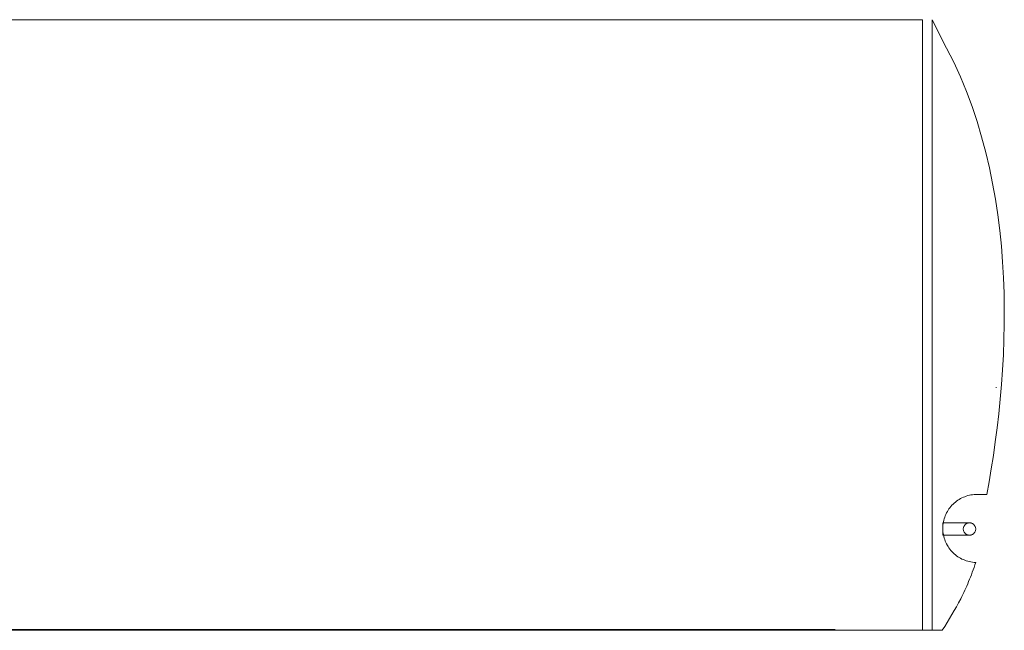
# Model space of a CAD drawing. Extents: x 64716 to 7565828, y -87108 to 5881792.
# Tile 137 of 160: x 293167 to 294296, y -44374 to -43673. Entities that reach past the tile are written whole.
import ezdxf

# ---------------------------------------------------------------- set-up
doc = ezdxf.new("R2010")
doc.units = 0
doc.header["$MEASUREMENT"] = 0
doc.layers.add('linii', color=7, linetype='Continuous', lineweight=15)

msp = doc.modelspace()

# ---------------------------------------------------------------- linework, layer by layer
at = {"layer": 'linii'}
for p, q in [((293283.2, -43673), (292432.8, -43673, 0)), ((292432.8, -43673, 0), (294202, -43673)), ((294202, -44373.6), (294202, -43673)), ((294202, -44373.6), (294202, -43673.6)), ((294202, -43673.6), (294202, -43673.6)), ((294202, -43673.6), (294202, -43673.6)), ((294213, -44373.6), (294213, -43673)), ((294213, -43673), (294229.6, -43705.5)), ((294229.6, -43705.5), (294237.9, -43721.9)), ((294229.6, -43705.5), (294237.9, -43721.9)), ((294229.6, -43705.5), (294237.9, -43721.9)), ((294229.6, -43705.5), (294237.9, -43721.9)), ((294237.9, -43721.9), (294245.4, -43738.6)), ((294237.9, -43721.9), (294245.4, -43738.6)), ((294237.9, -43721.9), (294245.4, -43738.6)), ((294237.9, -43721.9), (294245.4, -43738.6)), ((294245.4, -43738.6), (294252.5, -43755.5)), ((294245.4, -43738.6), (294252.5, -43755.5)), ((294245.4, -43738.6), (294252.5, -43755.5)), ((294245.4, -43738.6), (294252.5, -43755.5)), ((294252.5, -43755.5), (294258.8, -43772.7)), ((294252.5, -43755.5), (294258.8, -43772.7)), ((294252.5, -43755.5), (294258.8, -43772.7)), ((294252.5, -43755.5), (294258.8, -43772.7)), ((294258.8, -43772.7), (294264.6, -43790)), ((294258.8, -43772.7), (294264.6, -43790)), ((294258.8, -43772.7), (294264.6, -43790)), ((294258.8, -43772.7), (294264.6, -43790)), ((294264.6, -43790), (294269.8, -43807.5)), ((294264.6, -43790), (294269.8, -43807.5)), ((294264.6, -43790), (294269.8, -43807.5)), ((294264.6, -43790), (294269.8, -43807.5)), ((294269.8, -43807.5), (294274.6, -43825.2)), ((294269.8, -43807.5), (294274.6, -43825.2)), ((294269.8, -43807.5), (294274.6, -43825.2)), ((294269.8, -43807.5), (294274.6, -43825.2)), ((294274.6, -43825.2), (294278.7, -43843)), ((294274.6, -43825.2), (294278.7, -43843)), ((294274.6, -43825.2), (294278.7, -43843)), ((294274.6, -43825.2), (294278.7, -43843)), ((294278.7, -43843), (294282.4, -43860.8)), ((294278.7, -43843), (294282.4, -43860.8)), ((294278.7, -43843), (294282.4, -43860.8)), ((294278.7, -43843), (294282.4, -43860.8)), ((294282.4, -43860.8), (294285.6, -43878.8)), ((294282.4, -43860.8), (294285.6, -43878.8)), ((294282.4, -43860.8), (294285.6, -43878.8)), ((294282.4, -43860.8), (294285.6, -43878.8)), ((294285.6, -43878.8), (294288.3, -43896.8)), ((294285.6, -43878.8), (294288.3, -43896.8)), ((294285.6, -43878.8), (294288.3, -43896.8)), ((294285.6, -43878.8), (294288.3, -43896.8)), ((294288.3, -43896.8), (294290.6, -43914.9)), ((294288.3, -43896.8), (294290.6, -43914.9)), ((294288.3, -43896.8), (294290.6, -43914.9)), ((294288.3, -43896.8), (294290.6, -43914.9)), ((294290.6, -43914.9), (294292.4, -43932.9)), ((294290.6, -43914.9), (294292.4, -43932.9)), ((294290.6, -43914.9), (294292.4, -43932.9)), ((294290.6, -43914.9), (294292.4, -43932.9)), ((294292.4, -43932.9), (294293.8, -43950.9)), ((294292.4, -43932.9), (294293.8, -43950.9)), ((294292.4, -43932.9), (294293.8, -43950.9)), ((294292.4, -43932.9), (294293.8, -43950.9)), ((294293.8, -43950.9), (294294.9, -43969)), ((294293.8, -43950.9), (294294.9, -43969)), ((294293.8, -43950.9), (294294.9, -43969)), ((294293.8, -43950.9), (294294.9, -43969)), ((294294.9, -43969), (294295.5, -43986.9)), ((294294.9, -43969), (294295.5, -43986.9)), ((294294.9, -43969), (294295.5, -43986.9)), ((294294.9, -43969), (294295.5, -43986.9)), ((294295.5, -43986.9), (294295.8, -44004.7)), ((294295.5, -43986.9), (294295.8, -44004.7)), ((294295.5, -43986.9), (294295.8, -44004.7)), ((294295.5, -43986.9), (294295.8, -44004.7)), ((294295.8, -44004.7), (294295.8, -44022.4)), ((294295.8, -44004.7), (294295.8, -44022.4)), ((294295.8, -44004.7), (294295.8, -44022.4)), ((294295.8, -44004.7), (294295.8, -44022.4)), ((294295.8, -44022.4), (294295.4, -44040)), ((294295.8, -44022.4), (294295.4, -44040)), ((294295.8, -44022.4), (294295.4, -44040)), ((294295.8, -44022.4), (294295.4, -44040)), ((294295.4, -44040), (294294.7, -44057.4)), ((294295.4, -44040), (294294.7, -44057.4)), ((294295.4, -44040), (294294.7, -44057.4)), ((294295.4, -44040), (294294.7, -44057.4)), ((294294.7, -44057.4), (294293.8, -44074.7)), ((294294.7, -44057.4), (294293.8, -44074.7)), ((294294.7, -44057.4), (294293.8, -44074.7)), ((294294.7, -44057.4), (294293.8, -44074.7)), ((294293.8, -44074.7), (294292.6, -44091.7)), ((294293.8, -44074.7), (294292.6, -44091.7)), ((294293.8, -44074.7), (294292.6, -44091.7)), ((294293.8, -44074.7), (294292.6, -44091.7)), ((294286.3, -44095.5), (294286.3, -44094.6)), ((294292.6, -44091.7), (294291.1, -44108.5)), ((294292.6, -44091.7), (294291.1, -44108.5)), ((294292.6, -44091.7), (294291.1, -44108.5)), ((294292.6, -44091.7), (294291.1, -44108.5)), ((294291.1, -44108.5), (294289.5, -44125.1)), ((294291.1, -44108.5), (294289.5, -44125.1)), ((294291.1, -44108.5), (294289.5, -44125.1)), ((294291.1, -44108.5), (294289.5, -44125.1)), ((294289.5, -44125.1), (294287.6, -44141.3)), ((294289.5, -44125.1), (294287.6, -44141.3)), ((294289.5, -44125.1), (294287.6, -44141.3)), ((294289.5, -44125.1), (294287.6, -44141.3)), ((294287.6, -44141.3), (294285.5, -44157.3)), ((294287.6, -44141.3), (294285.5, -44157.3)), ((294287.6, -44141.3), (294285.5, -44157.3)), ((294287.6, -44141.3), (294285.5, -44157.3)), ((294285.5, -44157.3), (294283.3, -44173)), ((294285.5, -44157.3), (294283.3, -44173)), ((294285.5, -44157.3), (294283.3, -44173)), ((294285.5, -44157.3), (294283.3, -44173)), ((294283.3, -44173), (294280.8, -44188.3)), ((294283.3, -44173), (294280.8, -44188.3)), ((294283.3, -44173), (294280.8, -44188.3)), ((294283.3, -44173), (294280.8, -44188.3)), ((294280.8, -44188.3), (294278.3, -44203.2)), ((294280.8, -44188.3), (294278.3, -44203.2)), ((294280.8, -44188.3), (294278.3, -44203.2)), ((294280.8, -44188.3), (294278.3, -44203.2)), ((294278.3, -44203.2), (294275.7, -44217.7)), ((294278.3, -44203.2), (294275.7, -44217.7)), ((294278.3, -44203.2), (294275.7, -44217.7)), ((294278.3, -44203.2), (294275.7, -44217.7)), ((294239.7, -44226.5), (294238.3, -44227.7)), ((294239.7, -44226.5), (294238.3, -44227.7)), ((294239.7, -44226.5), (294238.3, -44227.7)), ((294239.7, -44226.5), (294238.3, -44227.7)), ((294241.1, -44225.4), (294239.7, -44226.5)), ((294241.1, -44225.4), (294239.7, -44226.5)), ((294241.1, -44225.4), (294239.7, -44226.5)), ((294241.1, -44225.4), (294239.7, -44226.5)), ((294242.5, -44224.4), (294241.1, -44225.4)), ((294242.5, -44224.4), (294241.1, -44225.4)), ((294242.5, -44224.4), (294241.1, -44225.4)), ((294242.5, -44224.4), (294241.1, -44225.4)), ((294244.1, -44223.4), (294242.5, -44224.4)), ((294244.1, -44223.4), (294242.5, -44224.4)), ((294244.1, -44223.4), (294242.5, -44224.4)), ((294244.1, -44223.4), (294242.5, -44224.4)), ((294245.6, -44222.5), (294244.1, -44223.4)), ((294245.6, -44222.5), (294244.1, -44223.4)), ((294245.6, -44222.5), (294244.1, -44223.4)), ((294245.6, -44222.5), (294244.1, -44223.4)), ((294247.2, -44221.7), (294245.6, -44222.5)), ((294247.2, -44221.7), (294245.6, -44222.5)), ((294247.2, -44221.7), (294245.6, -44222.5)), ((294247.2, -44221.7), (294245.6, -44222.5)), ((294248.9, -44220.9), (294247.2, -44221.7)), ((294248.9, -44220.9), (294247.2, -44221.7)), ((294248.9, -44220.9), (294247.2, -44221.7)), ((294248.9, -44220.9), (294247.2, -44221.7)), ((294250.5, -44220.3), (294248.9, -44220.9)), ((294250.5, -44220.3), (294248.9, -44220.9)), ((294250.5, -44220.3), (294248.9, -44220.9)), ((294250.5, -44220.3), (294248.9, -44220.9)), ((294252.2, -44219.6), (294250.5, -44220.3)), ((294252.2, -44219.6), (294250.5, -44220.3)), ((294252.2, -44219.6), (294250.5, -44220.3)), ((294252.2, -44219.6), (294250.5, -44220.3)), ((294254, -44219.1), (294252.2, -44219.6)), ((294254, -44219.1), (294252.2, -44219.6)), ((294254, -44219.1), (294252.2, -44219.6)), ((294254, -44219.1), (294252.2, -44219.6)), ((294255.8, -44218.6), (294254, -44219.1)), ((294255.8, -44218.6), (294254, -44219.1)), ((294255.8, -44218.6), (294254, -44219.1)), ((294255.8, -44218.6), (294254, -44219.1)), ((294257.6, -44218.3), (294255.8, -44218.6)), ((294257.6, -44218.3), (294255.8, -44218.6)), ((294257.6, -44218.3), (294255.8, -44218.6)), ((294257.6, -44218.3), (294255.8, -44218.6)), ((294259.4, -44218), (294257.6, -44218.3)), ((294259.4, -44218), (294257.6, -44218.3)), ((294259.4, -44218), (294257.6, -44218.3)), ((294259.4, -44218), (294257.6, -44218.3)), ((294261.3, -44217.8), (294259.4, -44218)), ((294261.3, -44217.8), (294259.4, -44218)), ((294261.3, -44217.8), (294259.4, -44218)), ((294261.3, -44217.8), (294259.4, -44218)), ((294264.3, -44217.7), (294261.3, -44217.7)), ((294264.3, -44217.7), (294261.3, -44217.7)), ((294261.3, -44217.7), (294261.3, -44217.7)), ((294261.3, -44217.7), (294261.3, -44217.8)), ((294261.3, -44217.7), (294261.3, -44217.8)), ((294264.3, -44217.7), (294261.3, -44217.7)), ((294264.3, -44217.7), (294261.3, -44217.7)), ((294261.3, -44217.7), (294261.3, -44217.7)), ((294261.3, -44217.7), (294261.3, -44217.8)), ((294261.3, -44217.7), (294261.3, -44217.8)), ((294275.7, -44217.7), (294264.3, -44217.7)), ((294275.7, -44217.7), (294264.3, -44217.7)), ((294275.7, -44217.7), (294264.3, -44217.7)), ((294275.7, -44217.7), (294264.3, -44217.7)), ((294230.5, -44237.4), (294229.7, -44238.9)), ((294230.5, -44237.4), (294229.7, -44238.9)), ((294230.5, -44237.4), (294229.7, -44238.9)), ((294230.5, -44237.4), (294229.7, -44238.9)), ((294231.5, -44235.8), (294230.5, -44237.4)), ((294231.5, -44235.8), (294230.5, -44237.4)), ((294231.5, -44235.8), (294230.5, -44237.4)), ((294231.5, -44235.8), (294230.5, -44237.4)), ((294232.4, -44234.3), (294231.5, -44235.8)), ((294232.4, -44234.3), (294231.5, -44235.8)), ((294232.4, -44234.3), (294231.5, -44235.8)), ((294232.4, -44234.3), (294231.5, -44235.8)), ((294233.5, -44232.9), (294232.4, -44234.3)), ((294233.5, -44232.9), (294232.4, -44234.3)), ((294233.5, -44232.9), (294232.4, -44234.3)), ((294233.5, -44232.9), (294232.4, -44234.3)), ((294234.6, -44231.5), (294233.5, -44232.9)), ((294234.6, -44231.5), (294233.5, -44232.9)), ((294234.6, -44231.5), (294233.5, -44232.9)), ((294234.6, -44231.5), (294233.5, -44232.9)), ((294235.8, -44230.2), (294234.6, -44231.5)), ((294235.8, -44230.2), (294234.6, -44231.5)), ((294235.8, -44230.2), (294234.6, -44231.5)), ((294235.8, -44230.2), (294234.6, -44231.5)), ((294237.1, -44228.9), (294235.8, -44230.2)), ((294237.1, -44228.9), (294235.8, -44230.2)), ((294237.1, -44228.9), (294235.8, -44230.2)), ((294237.1, -44228.9), (294235.8, -44230.2)), ((294238.3, -44227.7), (294237.1, -44228.9)), ((294238.3, -44227.7), (294237.1, -44228.9)), ((294238.3, -44227.7), (294237.1, -44228.9)), ((294238.3, -44227.7), (294237.1, -44228.9)), ((294226.1, -44249.2), (294225.8, -44251)), ((294226.1, -44249.2), (294225.8, -44251)), ((294226.1, -44249.2), (294225.8, -44251)), ((294226.1, -44249.2), (294225.8, -44251)), ((294226.5, -44247.4), (294226.1, -44249.2)), ((294226.5, -44247.4), (294226.1, -44249.2)), ((294226.5, -44247.4), (294226.1, -44249.2)), ((294226.5, -44247.4), (294226.1, -44249.2)), ((294226.9, -44245.6), (294226.5, -44247.4)), ((294226.9, -44245.6), (294226.5, -44247.4)), ((294226.9, -44245.6), (294226.5, -44247.4)), ((294226.9, -44245.6), (294226.5, -44247.4)), ((294227.5, -44243.9), (294226.9, -44245.6)), ((294227.5, -44243.9), (294226.9, -44245.6)), ((294227.5, -44243.9), (294226.9, -44245.6)), ((294227.5, -44243.9), (294226.9, -44245.6)), ((294228.2, -44242.2), (294227.5, -44243.9)), ((294228.2, -44242.2), (294227.5, -44243.9)), ((294228.2, -44242.2), (294227.5, -44243.9)), ((294228.2, -44242.2), (294227.5, -44243.9)), ((294228.9, -44240.6), (294228.2, -44242.2)), ((294228.9, -44240.6), (294228.2, -44242.2)), ((294228.9, -44240.6), (294228.2, -44242.2)), ((294228.9, -44240.6), (294228.2, -44242.2)), ((294229.7, -44238.9), (294228.9, -44240.6)), ((294229.7, -44238.9), (294228.9, -44240.6)), ((294229.7, -44238.9), (294228.9, -44240.6)), ((294229.7, -44238.9), (294228.9, -44240.6)), ((294225.4, -44250.2), (294225.4, -44264.5)), ((294255.9, -44250.2), (294225.4, -44250.2)), ((294225.4, -44250.2), (294225.4, -44264.5)), ((294255.9, -44250.2), (294225.4, -44250.2)), ((294225.4, -44250.2), (294225.4, -44264.5)), ((294255.9, -44250.2), (294225.4, -44250.2)), ((294225.4, -44250.2), (294225.4, -44264.5)), ((294255.9, -44250.2), (294225.4, -44250.2)), ((294225.5, -44252.9), (294225.4, -44254.8)), ((294225.5, -44252.9), (294225.4, -44254.8)), ((294225.5, -44252.9), (294225.4, -44254.8)), ((294225.5, -44252.9), (294225.4, -44254.8)), ((294225.4, -44254.8), (294225.4, -44256.7)), ((294225.4, -44254.8), (294225.4, -44256.7)), ((294225.4, -44254.8), (294225.4, -44256.7)), ((294225.4, -44254.8), (294225.4, -44256.7)), ((294225.4, -44256.7), (294225.4, -44258.6)), ((294225.4, -44256.7), (294225.4, -44258.6)), ((294225.4, -44256.7), (294225.4, -44258.6)), ((294225.4, -44256.7), (294225.4, -44258.6)), ((294225.4, -44258.6), (294225.5, -44260.5)), ((294225.4, -44258.6), (294225.5, -44260.5)), ((294225.4, -44258.6), (294225.5, -44260.5)), ((294225.4, -44258.6), (294225.5, -44260.5)), ((294225.8, -44251), (294225.5, -44252.9)), ((294225.8, -44251), (294225.5, -44252.9)), ((294225.8, -44251), (294225.5, -44252.9)), ((294225.8, -44251), (294225.5, -44252.9)), ((294225.5, -44260.5), (294225.8, -44262.3)), ((294225.5, -44260.5), (294225.8, -44262.3)), ((294225.5, -44260.5), (294225.8, -44262.3)), ((294225.5, -44260.5), (294225.8, -44262.3)), ((294248.9, -44255.9), (294248.8, -44256.6)), ((294248.9, -44255.9), (294248.8, -44256.6)), ((294248.9, -44255.9), (294248.8, -44256.6)), ((294248.9, -44255.9), (294248.8, -44256.6)), ((294248.8, -44256.6), (294248.8, -44257.4)), ((294248.8, -44256.6), (294248.8, -44257.4)), ((294248.8, -44256.6), (294248.8, -44257.4)), ((294248.8, -44256.6), (294248.8, -44257.4)), ((294248.8, -44257.4), (294248.8, -44258.1)), ((294248.8, -44257.4), (294248.8, -44258.1)), ((294248.8, -44257.4), (294248.8, -44258.1)), ((294248.8, -44257.4), (294248.8, -44258.1)), ((294248.8, -44258.1), (294248.9, -44258.8)), ((294248.8, -44258.1), (294248.9, -44258.8)), ((294248.8, -44258.1), (294248.9, -44258.8)), ((294248.8, -44258.1), (294248.9, -44258.8)), ((294249.1, -44255.3), (294248.9, -44255.9)), ((294249.1, -44255.3), (294248.9, -44255.9)), ((294249.1, -44255.3), (294248.9, -44255.9)), ((294249.1, -44255.3), (294248.9, -44255.9)), ((294248.9, -44258.8), (294249.1, -44259.5)), ((294248.9, -44258.8), (294249.1, -44259.5)), ((294248.9, -44258.8), (294249.1, -44259.5)), ((294248.9, -44258.8), (294249.1, -44259.5)), ((294249.3, -44254.6), (294249.1, -44255.3)), ((294249.3, -44254.6), (294249.1, -44255.3)), ((294249.3, -44254.6), (294249.1, -44255.3)), ((294249.3, -44254.6), (294249.1, -44255.3)), ((294249.1, -44259.5), (294249.3, -44260.1)), ((294249.1, -44259.5), (294249.3, -44260.1)), ((294249.1, -44259.5), (294249.3, -44260.1)), ((294249.1, -44259.5), (294249.3, -44260.1)), ((294249.6, -44254), (294249.3, -44254.6)), ((294249.6, -44254), (294249.3, -44254.6)), ((294249.6, -44254), (294249.3, -44254.6)), ((294249.6, -44254), (294249.3, -44254.6)), ((294249.3, -44260.1), (294249.6, -44260.8)), ((294249.3, -44260.1), (294249.6, -44260.8)), ((294249.3, -44260.1), (294249.6, -44260.8)), ((294249.3, -44260.1), (294249.6, -44260.8)), ((294250, -44253.4), (294249.6, -44254)), ((294250, -44253.4), (294249.6, -44254)), ((294250, -44253.4), (294249.6, -44254)), ((294250, -44253.4), (294249.6, -44254)), ((294250.4, -44252.9), (294250, -44253.4)), ((294250.4, -44252.9), (294250, -44253.4)), ((294250.4, -44252.9), (294250, -44253.4)), ((294250.4, -44252.9), (294250, -44253.4)), ((294250.8, -44252.3), (294250.4, -44252.9)), ((294250.8, -44252.3), (294250.4, -44252.9)), ((294250.8, -44252.3), (294250.4, -44252.9)), ((294250.8, -44252.3), (294250.4, -44252.9)), ((294251.4, -44251.9), (294250.8, -44252.3)), ((294251.4, -44251.9), (294250.8, -44252.3)), ((294251.4, -44251.9), (294250.8, -44252.3)), ((294251.4, -44251.9), (294250.8, -44252.3)), ((294251.9, -44251.5), (294251.4, -44251.9)), ((294251.9, -44251.5), (294251.4, -44251.9)), ((294251.9, -44251.5), (294251.4, -44251.9)), ((294251.9, -44251.5), (294251.4, -44251.9)), ((294252.5, -44251.1), (294251.9, -44251.5)), ((294252.5, -44251.1), (294251.9, -44251.5)), ((294252.5, -44251.1), (294251.9, -44251.5)), ((294252.5, -44251.1), (294251.9, -44251.5)), ((294253.1, -44250.8), (294252.5, -44251.1)), ((294253.1, -44250.8), (294252.5, -44251.1)), ((294253.1, -44250.8), (294252.5, -44251.1)), ((294253.1, -44250.8), (294252.5, -44251.1)), ((294253.8, -44250.6), (294253.1, -44250.8)), ((294253.8, -44250.6), (294253.1, -44250.8)), ((294253.8, -44250.6), (294253.1, -44250.8)), ((294253.8, -44250.6), (294253.1, -44250.8)), ((294254.5, -44250.4), (294253.8, -44250.6)), ((294254.5, -44250.4), (294253.8, -44250.6)), ((294254.5, -44250.4), (294253.8, -44250.6)), ((294254.5, -44250.4), (294253.8, -44250.6)), ((294255.2, -44250.3), (294254.5, -44250.4)), ((294255.2, -44250.3), (294254.5, -44250.4)), ((294255.2, -44250.3), (294254.5, -44250.4)), ((294255.2, -44250.3), (294254.5, -44250.4)), ((294255.9, -44250.2), (294255.2, -44250.3)), ((294255.9, -44250.2), (294255.2, -44250.3)), ((294255.9, -44250.2), (294255.2, -44250.3)), ((294255.9, -44250.2), (294255.2, -44250.3)), ((294255.9, -44250.2), (294255.9, -44250.2)), ((294255.9, -44250.2), (294255.9, -44250.2)), ((294256.6, -44250.3), (294255.9, -44250.2)), ((294256.6, -44250.3), (294255.9, -44250.2)), ((294255.9, -44250.2), (294255.9, -44250.2)), ((294255.9, -44250.2), (294255.9, -44250.2)), ((294256.6, -44250.3), (294255.9, -44250.2)), ((294256.6, -44250.3), (294255.9, -44250.2)), ((294257.3, -44250.4), (294256.6, -44250.3)), ((294257.3, -44250.4), (294256.6, -44250.3)), ((294257.3, -44250.4), (294256.6, -44250.3)), ((294257.3, -44250.4), (294256.6, -44250.3)), ((294258, -44250.6), (294257.3, -44250.4)), ((294258, -44250.6), (294257.3, -44250.4)), ((294258, -44250.6), (294257.3, -44250.4)), ((294258, -44250.6), (294257.3, -44250.4)), ((294258.7, -44250.8), (294258, -44250.6)), ((294258.7, -44250.8), (294258, -44250.6)), ((294258.7, -44250.8), (294258, -44250.6)), ((294258.7, -44250.8), (294258, -44250.6)), ((294259.3, -44251.1), (294258.7, -44250.8)), ((294259.3, -44251.1), (294258.7, -44250.8)), ((294259.3, -44251.1), (294258.7, -44250.8)), ((294259.3, -44251.1), (294258.7, -44250.8)), ((294259.9, -44251.5), (294259.3, -44251.1)), ((294259.9, -44251.5), (294259.3, -44251.1)), ((294259.9, -44251.5), (294259.3, -44251.1)), ((294259.9, -44251.5), (294259.3, -44251.1)), ((294260.4, -44251.9), (294259.9, -44251.5)), ((294260.4, -44251.9), (294259.9, -44251.5)), ((294260.4, -44251.9), (294259.9, -44251.5)), ((294260.4, -44251.9), (294259.9, -44251.5)), ((294260.9, -44252.3), (294260.4, -44251.9)), ((294260.9, -44252.3), (294260.4, -44251.9)), ((294260.9, -44252.3), (294260.4, -44251.9)), ((294260.9, -44252.3), (294260.4, -44251.9)), ((294261.4, -44252.9), (294260.9, -44252.3)), ((294261.4, -44252.9), (294260.9, -44252.3)), ((294261.4, -44252.9), (294260.9, -44252.3)), ((294261.4, -44252.9), (294260.9, -44252.3)), ((294261.8, -44253.4), (294261.4, -44252.9)), ((294261.8, -44253.4), (294261.4, -44252.9)), ((294261.8, -44253.4), (294261.4, -44252.9)), ((294261.8, -44253.4), (294261.4, -44252.9)), ((294262.1, -44254), (294261.8, -44253.4)), ((294262.1, -44254), (294261.8, -44253.4)), ((294262.1, -44254), (294261.8, -44253.4)), ((294262.1, -44254), (294261.8, -44253.4)), ((294262.4, -44254.6), (294262.1, -44254)), ((294262.4, -44254.6), (294262.1, -44254)), ((294262.4, -44254.6), (294262.1, -44254)), ((294262.4, -44254.6), (294262.1, -44254)), ((294262.1, -44260.8), (294262.4, -44260.1)), ((294262.1, -44260.8), (294262.4, -44260.1)), ((294262.1, -44260.8), (294262.4, -44260.1)), ((294262.1, -44260.8), (294262.4, -44260.1)), ((294262.7, -44255.3), (294262.4, -44254.6)), ((294262.7, -44255.3), (294262.4, -44254.6)), ((294262.7, -44255.3), (294262.4, -44254.6)), ((294262.7, -44255.3), (294262.4, -44254.6)), ((294262.4, -44260.1), (294262.7, -44259.5)), ((294262.4, -44260.1), (294262.7, -44259.5)), ((294262.4, -44260.1), (294262.7, -44259.5)), ((294262.4, -44260.1), (294262.7, -44259.5)), ((294262.9, -44255.9), (294262.7, -44255.3)), ((294262.9, -44255.9), (294262.7, -44255.3)), ((294262.9, -44255.9), (294262.7, -44255.3)), ((294262.9, -44255.9), (294262.7, -44255.3)), ((294262.7, -44259.5), (294262.9, -44258.8)), ((294262.7, -44259.5), (294262.9, -44258.8)), ((294262.7, -44259.5), (294262.9, -44258.8)), ((294262.7, -44259.5), (294262.9, -44258.8)), ((294263, -44256.6), (294262.9, -44255.9)), ((294263, -44256.6), (294262.9, -44255.9)), ((294263, -44256.6), (294262.9, -44255.9)), ((294263, -44256.6), (294262.9, -44255.9)), ((294262.9, -44258.8), (294263, -44258.1)), ((294262.9, -44258.8), (294263, -44258.1)), ((294262.9, -44258.8), (294263, -44258.1)), ((294262.9, -44258.8), (294263, -44258.1)), ((294263, -44257.4), (294263, -44256.6)), ((294263, -44257.4), (294263, -44256.6)), ((294263, -44257.4), (294263, -44256.6)), ((294263, -44257.4), (294263, -44256.6)), ((294263, -44258.1), (294263, -44257.4)), ((294263, -44258.1), (294263, -44257.4)), ((294263, -44258.1), (294263, -44257.4)), ((294263, -44258.1), (294263, -44257.4)), ((294225.4, -44264.5), (294255.9, -44264.5)), ((294225.4, -44264.5), (294255.9, -44264.5)), ((294225.4, -44264.5), (294255.9, -44264.5)), ((294225.4, -44264.5), (294255.9, -44264.5)), ((294225.8, -44262.3), (294226.1, -44264.2)), ((294225.8, -44262.3), (294226.1, -44264.2)), ((294225.8, -44262.3), (294226.1, -44264.2)), ((294225.8, -44262.3), (294226.1, -44264.2)), ((294226.1, -44264.2), (294226.5, -44266)), ((294226.1, -44264.2), (294226.5, -44266)), ((294226.1, -44264.2), (294226.5, -44266)), ((294226.1, -44264.2), (294226.5, -44266)), ((294226.5, -44266), (294226.9, -44267.7)), ((294226.5, -44266), (294226.9, -44267.7)), ((294226.5, -44266), (294226.9, -44267.7)), ((294226.5, -44266), (294226.9, -44267.7)), ((294226.9, -44267.7), (294227.5, -44269.5)), ((294226.9, -44267.7), (294227.5, -44269.5)), ((294226.9, -44267.7), (294227.5, -44269.5)), ((294226.9, -44267.7), (294227.5, -44269.5)), ((294227.5, -44269.5), (294228.2, -44271.2)), ((294227.5, -44269.5), (294228.2, -44271.2)), ((294227.5, -44269.5), (294228.2, -44271.2)), ((294227.5, -44269.5), (294228.2, -44271.2)), ((294228.2, -44271.2), (294228.9, -44272.9)), ((294228.2, -44271.2), (294228.9, -44272.9)), ((294228.2, -44271.2), (294228.9, -44272.9)), ((294228.2, -44271.2), (294228.9, -44272.9)), ((294249.6, -44260.8), (294250, -44261.4)), ((294249.6, -44260.8), (294250, -44261.4)), ((294249.6, -44260.8), (294250, -44261.4)), ((294249.6, -44260.8), (294250, -44261.4)), ((294250, -44261.4), (294250.4, -44261.9)), ((294250, -44261.4), (294250.4, -44261.9)), ((294250, -44261.4), (294250.4, -44261.9)), ((294250, -44261.4), (294250.4, -44261.9)), ((294250.4, -44261.9), (294250.8, -44262.4)), ((294250.4, -44261.9), (294250.8, -44262.4)), ((294250.4, -44261.9), (294250.8, -44262.4)), ((294250.4, -44261.9), (294250.8, -44262.4)), ((294250.8, -44262.4), (294251.4, -44262.9)), ((294250.8, -44262.4), (294251.4, -44262.9)), ((294250.8, -44262.4), (294251.4, -44262.9)), ((294250.8, -44262.4), (294251.4, -44262.9)), ((294251.4, -44262.9), (294251.9, -44263.3)), ((294251.4, -44262.9), (294251.9, -44263.3)), ((294251.4, -44262.9), (294251.9, -44263.3)), ((294251.4, -44262.9), (294251.9, -44263.3)), ((294251.9, -44263.3), (294252.5, -44263.6)), ((294251.9, -44263.3), (294252.5, -44263.6)), ((294251.9, -44263.3), (294252.5, -44263.6)), ((294251.9, -44263.3), (294252.5, -44263.6)), ((294252.5, -44263.6), (294253.1, -44264)), ((294252.5, -44263.6), (294253.1, -44264)), ((294252.5, -44263.6), (294253.1, -44264)), ((294252.5, -44263.6), (294253.1, -44264)), ((294253.1, -44264), (294253.8, -44264.2)), ((294253.1, -44264), (294253.8, -44264.2)), ((294253.1, -44264), (294253.8, -44264.2)), ((294253.1, -44264), (294253.8, -44264.2)), ((294253.8, -44264.2), (294254.5, -44264.3)), ((294253.8, -44264.2), (294254.5, -44264.3)), ((294253.8, -44264.2), (294254.5, -44264.3)), ((294253.8, -44264.2), (294254.5, -44264.3)), ((294254.5, -44264.3), (294255.2, -44264.5)), ((294254.5, -44264.3), (294255.2, -44264.5)), ((294254.5, -44264.3), (294255.2, -44264.5)), ((294254.5, -44264.3), (294255.2, -44264.5)), ((294255.2, -44264.5), (294255.9, -44264.5)), ((294255.2, -44264.5), (294255.9, -44264.5)), ((294255.2, -44264.5), (294255.9, -44264.5)), ((294255.2, -44264.5), (294255.9, -44264.5)), ((294255.9, -44264.5), (294255.9, -44264.5)), ((294255.9, -44264.5), (294256.6, -44264.5)), ((294255.9, -44264.5), (294256.6, -44264.5)), ((294255.9, -44264.5), (294255.9, -44264.5)), ((294255.9, -44264.5), (294256.6, -44264.5)), ((294255.9, -44264.5), (294256.6, -44264.5)), ((294256.6, -44264.5), (294257.3, -44264.3)), ((294256.6, -44264.5), (294257.3, -44264.3)), ((294256.6, -44264.5), (294257.3, -44264.3)), ((294256.6, -44264.5), (294257.3, -44264.3)), ((294257.3, -44264.3), (294258, -44264.2)), ((294257.3, -44264.3), (294258, -44264.2)), ((294257.3, -44264.3), (294258, -44264.2)), ((294257.3, -44264.3), (294258, -44264.2)), ((294258, -44264.2), (294258.7, -44264)), ((294258, -44264.2), (294258.7, -44264)), ((294258, -44264.2), (294258.7, -44264)), ((294258, -44264.2), (294258.7, -44264)), ((294258.7, -44264), (294259.3, -44263.6)), ((294258.7, -44264), (294259.3, -44263.6)), ((294258.7, -44264), (294259.3, -44263.6)), ((294258.7, -44264), (294259.3, -44263.6)), ((294259.3, -44263.6), (294259.9, -44263.3)), ((294259.3, -44263.6), (294259.9, -44263.3)), ((294259.3, -44263.6), (294259.9, -44263.3)), ((294259.3, -44263.6), (294259.9, -44263.3)), ((294259.9, -44263.3), (294260.4, -44262.9)), ((294259.9, -44263.3), (294260.4, -44262.9)), ((294259.9, -44263.3), (294260.4, -44262.9)), ((294259.9, -44263.3), (294260.4, -44262.9)), ((294260.4, -44262.9), (294260.9, -44262.4)), ((294260.4, -44262.9), (294260.9, -44262.4)), ((294260.4, -44262.9), (294260.9, -44262.4)), ((294260.4, -44262.9), (294260.9, -44262.4)), ((294260.9, -44262.4), (294261.4, -44261.9)), ((294260.9, -44262.4), (294261.4, -44261.9)), ((294260.9, -44262.4), (294261.4, -44261.9)), ((294260.9, -44262.4), (294261.4, -44261.9)), ((294261.4, -44261.9), (294261.8, -44261.4)), ((294261.4, -44261.9), (294261.8, -44261.4)), ((294261.4, -44261.9), (294261.8, -44261.4)), ((294261.4, -44261.9), (294261.8, -44261.4)), ((294261.8, -44261.4), (294262.1, -44260.8)), ((294261.8, -44261.4), (294262.1, -44260.8)), ((294261.8, -44261.4), (294262.1, -44260.8)), ((294261.8, -44261.4), (294262.1, -44260.8)), ((294228.9, -44272.9), (294229.7, -44274.5)), ((294228.9, -44272.9), (294229.7, -44274.5)), ((294228.9, -44272.9), (294229.7, -44274.5)), ((294228.9, -44272.9), (294229.7, -44274.5)), ((294229.7, -44274.5), (294230.5, -44276.1)), ((294229.7, -44274.5), (294230.5, -44276.1)), ((294229.7, -44274.5), (294230.5, -44276.1)), ((294229.7, -44274.5), (294230.5, -44276.1)), ((294230.5, -44276.1), (294231.5, -44277.6)), ((294230.5, -44276.1), (294231.5, -44277.6)), ((294230.5, -44276.1), (294231.5, -44277.6)), ((294230.5, -44276.1), (294231.5, -44277.6)), ((294231.5, -44277.6), (294232.4, -44279.1)), ((294231.5, -44277.6), (294232.4, -44279.1)), ((294231.5, -44277.6), (294232.4, -44279.1)), ((294231.5, -44277.6), (294232.4, -44279.1)), ((294232.4, -44279.1), (294233.5, -44280.5)), ((294232.4, -44279.1), (294233.5, -44280.5)), ((294232.4, -44279.1), (294233.5, -44280.5)), ((294232.4, -44279.1), (294233.5, -44280.5)), ((294233.5, -44280.5), (294234.6, -44281.9)), ((294233.5, -44280.5), (294234.6, -44281.9)), ((294233.5, -44280.5), (294234.6, -44281.9)), ((294233.5, -44280.5), (294234.6, -44281.9)), ((294234.6, -44281.9), (294235.8, -44283.2)), ((294234.6, -44281.9), (294235.8, -44283.2)), ((294234.6, -44281.9), (294235.8, -44283.2)), ((294234.6, -44281.9), (294235.8, -44283.2)), ((294235.8, -44283.2), (294237.1, -44284.6)), ((294235.8, -44283.2), (294237.1, -44284.6)), ((294235.8, -44283.2), (294237.1, -44284.6)), ((294235.8, -44283.2), (294237.1, -44284.6)), ((294237.1, -44284.6), (294238.3, -44285.8)), ((294237.1, -44284.6), (294238.3, -44285.8)), ((294237.1, -44284.6), (294238.3, -44285.8)), ((294237.1, -44284.6), (294238.3, -44285.8)), ((294238.3, -44285.8), (294239.7, -44286.9)), ((294238.3, -44285.8), (294239.7, -44286.9)), ((294238.3, -44285.8), (294239.7, -44286.9)), ((294238.3, -44285.8), (294239.7, -44286.9)), ((294239.7, -44286.9), (294241.1, -44288)), ((294239.7, -44286.9), (294241.1, -44288)), ((294239.7, -44286.9), (294241.1, -44288)), ((294239.7, -44286.9), (294241.1, -44288)), ((294241.1, -44288), (294242.5, -44289.1)), ((294241.1, -44288), (294242.5, -44289.1)), ((294241.1, -44288), (294242.5, -44289.1)), ((294241.1, -44288), (294242.5, -44289.1)), ((294242.5, -44289.1), (294244.1, -44290)), ((294242.5, -44289.1), (294244.1, -44290)), ((294242.5, -44289.1), (294244.1, -44290)), ((294242.5, -44289.1), (294244.1, -44290)), ((294244.1, -44290), (294245.6, -44291)), ((294244.1, -44290), (294245.6, -44291)), ((294244.1, -44290), (294245.6, -44291)), ((294244.1, -44290), (294245.6, -44291)), ((294245.6, -44291), (294247.2, -44291.8)), ((294245.6, -44291), (294247.2, -44291.8)), ((294245.6, -44291), (294247.2, -44291.8)), ((294245.6, -44291), (294247.2, -44291.8)), ((294247.2, -44291.8), (294248.9, -44292.5)), ((294247.2, -44291.8), (294248.9, -44292.5)), ((294247.2, -44291.8), (294248.9, -44292.5)), ((294247.2, -44291.8), (294248.9, -44292.5)), ((294248.9, -44292.5), (294250.5, -44293.2)), ((294248.9, -44292.5), (294250.5, -44293.2)), ((294248.9, -44292.5), (294250.5, -44293.2)), ((294248.9, -44292.5), (294250.5, -44293.2)), ((294250.5, -44293.2), (294252.2, -44293.8)), ((294250.5, -44293.2), (294252.2, -44293.8)), ((294250.5, -44293.2), (294252.2, -44293.8)), ((294250.5, -44293.2), (294252.2, -44293.8)), ((294252.2, -44293.8), (294254, -44294.4)), ((294252.2, -44293.8), (294254, -44294.4)), ((294252.2, -44293.8), (294254, -44294.4)), ((294252.2, -44293.8), (294254, -44294.4)), ((294254, -44294.4), (294255.8, -44294.8)), ((294254, -44294.4), (294255.8, -44294.8)), ((294254, -44294.4), (294255.8, -44294.8)), ((294254, -44294.4), (294255.8, -44294.8)), ((294255.8, -44294.8), (294257.6, -44295.2)), ((294255.8, -44294.8), (294257.6, -44295.2)), ((294255.8, -44294.8), (294257.6, -44295.2)), ((294255.8, -44294.8), (294257.6, -44295.2)), ((294257.6, -44295.2), (294259.4, -44295.5)), ((294257.6, -44295.2), (294259.4, -44295.5)), ((294257.6, -44295.2), (294259.4, -44295.5)), ((294257.6, -44295.2), (294259.4, -44295.5)), ((294260.1, -44304.3), (294259.1, -44307)), ((294260.1, -44304.3), (294259.1, -44307)), ((294260.1, -44304.3), (294259.1, -44307)), ((294260.1, -44304.3), (294259.1, -44307)), ((294260.1, -44304.3), (294259.1, -44307)), ((294260.1, -44304.3), (294259.1, -44307)), ((294260.1, -44304.3), (294259.1, -44307)), ((294260.1, -44304.3), (294259.1, -44307)), ((294259.4, -44295.5), (294261.3, -44295.6)), ((294259.4, -44295.5), (294261.3, -44295.6)), ((294259.4, -44295.5), (294261.3, -44295.6)), ((294259.4, -44295.5), (294261.3, -44295.6)), ((294261.1, -44301.5), (294260.1, -44304.3)), ((294261.1, -44301.5), (294260.1, -44304.3)), ((294261.1, -44301.5), (294260.1, -44304.3)), ((294261.1, -44301.5), (294260.1, -44304.3)), ((294261.1, -44301.5), (294260.1, -44304.3)), ((294261.1, -44301.5), (294260.1, -44304.3)), ((294261.1, -44301.5), (294260.1, -44304.3)), ((294261.1, -44301.5), (294260.1, -44304.3)), ((294262, -44298.6), (294261.1, -44301.5)), ((294262, -44298.6), (294261.1, -44301.5)), ((294262, -44298.6), (294261.1, -44301.5)), ((294262, -44298.6), (294261.1, -44301.5)), ((294262, -44298.6), (294261.1, -44301.5)), ((294262, -44298.6), (294261.1, -44301.5)), ((294262, -44298.6), (294261.1, -44301.5)), ((294262, -44298.6), (294261.1, -44301.5)), ((294261.3, -44295.6), (294261.3, -44295.6)), ((294261.3, -44295.6), (294263, -44295.6)), ((294261.3, -44295.6), (294263, -44295.6)), ((294261.3, -44295.6), (294261.3, -44295.6)), ((294261.3, -44295.6), (294263, -44295.6)), ((294261.3, -44295.6), (294263, -44295.6)), ((294261.3, -44295.6), (294261.3, -44295.6)), ((294261.3, -44295.6), (294263, -44295.6)), ((294261.3, -44295.6), (294263, -44295.6)), ((294261.3, -44295.6), (294261.3, -44295.6)), ((294261.3, -44295.6), (294263, -44295.6)), ((294261.3, -44295.6), (294263, -44295.6)), ((294263, -44295.6), (294262, -44298.6)), ((294263, -44295.6), (294262, -44298.6)), ((294263, -44295.6), (294262, -44298.6)), ((294263, -44295.6), (294262, -44298.6)), ((294263, -44295.6), (294262, -44298.6)), ((294263, -44295.6), (294262, -44298.6)), ((294263, -44295.6), (294262, -44298.6)), ((294263, -44295.6), (294262, -44298.6)), ((294256, -44315.1), (294254.9, -44317.7)), ((294256, -44315.1), (294254.9, -44317.7)), ((294256, -44315.1), (294254.9, -44317.7)), ((294256, -44315.1), (294254.9, -44317.7)), ((294256, -44315.1), (294254.9, -44317.7)), ((294256, -44315.1), (294254.9, -44317.7)), ((294256, -44315.1), (294254.9, -44317.7)), ((294256, -44315.1), (294254.9, -44317.7)), ((294257, -44312.5), (294256, -44315.1)), ((294257, -44312.5), (294256, -44315.1)), ((294257, -44312.5), (294256, -44315.1)), ((294257, -44312.5), (294256, -44315.1)), ((294257, -44312.5), (294256, -44315.1)), ((294257, -44312.5), (294256, -44315.1)), ((294257, -44312.5), (294256, -44315.1)), ((294257, -44312.5), (294256, -44315.1)), ((294258.1, -44309.8), (294257, -44312.5)), ((294258.1, -44309.8), (294257, -44312.5)), ((294258.1, -44309.8), (294257, -44312.5)), ((294258.1, -44309.8), (294257, -44312.5)), ((294258.1, -44309.8), (294257, -44312.5)), ((294258.1, -44309.8), (294257, -44312.5)), ((294258.1, -44309.8), (294257, -44312.5)), ((294258.1, -44309.8), (294257, -44312.5)), ((294259.1, -44307), (294258.1, -44309.8)), ((294259.1, -44307), (294258.1, -44309.8)), ((294259.1, -44307), (294258.1, -44309.8)), ((294259.1, -44307), (294258.1, -44309.8)), ((294259.1, -44307), (294258.1, -44309.8)), ((294259.1, -44307), (294258.1, -44309.8)), ((294259.1, -44307), (294258.1, -44309.8)), ((294259.1, -44307), (294258.1, -44309.8)), ((294250.5, -44327.7), (294249.3, -44330.1)), ((294250.5, -44327.7), (294249.3, -44330.1)), ((294250.5, -44327.7), (294249.3, -44330.1)), ((294250.5, -44327.7), (294249.3, -44330.1)), ((294250.5, -44327.7), (294249.3, -44330.1)), ((294250.5, -44327.7), (294249.3, -44330.1)), ((294250.5, -44327.7), (294249.3, -44330.1)), ((294250.5, -44327.7), (294249.3, -44330.1)), ((294251.6, -44325.3), (294250.5, -44327.7)), ((294251.6, -44325.3), (294250.5, -44327.7)), ((294251.6, -44325.3), (294250.5, -44327.7)), ((294251.6, -44325.3), (294250.5, -44327.7)), ((294251.6, -44325.3), (294250.5, -44327.7)), ((294251.6, -44325.3), (294250.5, -44327.7)), ((294251.6, -44325.3), (294250.5, -44327.7)), ((294251.6, -44325.3), (294250.5, -44327.7)), ((294252.7, -44322.8), (294251.6, -44325.3)), ((294252.7, -44322.8), (294251.6, -44325.3)), ((294252.7, -44322.8), (294251.6, -44325.3)), ((294252.7, -44322.8), (294251.6, -44325.3)), ((294252.7, -44322.8), (294251.6, -44325.3)), ((294252.7, -44322.8), (294251.6, -44325.3)), ((294252.7, -44322.8), (294251.6, -44325.3)), ((294252.7, -44322.8), (294251.6, -44325.3)), ((294253.8, -44320.2), (294252.7, -44322.8)), ((294253.8, -44320.2), (294252.7, -44322.8)), ((294253.8, -44320.2), (294252.7, -44322.8)), ((294253.8, -44320.2), (294252.7, -44322.8)), ((294253.8, -44320.2), (294252.7, -44322.8)), ((294253.8, -44320.2), (294252.7, -44322.8)), ((294253.8, -44320.2), (294252.7, -44322.8)), ((294253.8, -44320.2), (294252.7, -44322.8)), ((294254.9, -44317.7), (294253.8, -44320.2)), ((294254.9, -44317.7), (294253.8, -44320.2)), ((294254.9, -44317.7), (294253.8, -44320.2)), ((294254.9, -44317.7), (294253.8, -44320.2)), ((294254.9, -44317.7), (294253.8, -44320.2)), ((294254.9, -44317.7), (294253.8, -44320.2)), ((294254.9, -44317.7), (294253.8, -44320.2)), ((294254.9, -44317.7), (294253.8, -44320.2)), ((294245.8, -44337.3), (294243.4, -44341.9)), ((294245.8, -44337.3), (294243.4, -44341.9)), ((294245.8, -44337.3), (294243.4, -44341.9)), ((294245.8, -44337.3), (294243.4, -44341.9)), ((294245.8, -44337.3), (294243.4, -44341.9)), ((294245.8, -44337.3), (294243.4, -44341.9)), ((294245.8, -44337.3), (294243.4, -44341.9)), ((294245.8, -44337.3), (294243.4, -44341.9)), ((294247, -44334.9), (294245.8, -44337.3)), ((294247, -44334.9), (294245.8, -44337.3)), ((294247, -44334.9), (294245.8, -44337.3)), ((294247, -44334.9), (294245.8, -44337.3)), ((294247, -44334.9), (294245.8, -44337.3)), ((294247, -44334.9), (294245.8, -44337.3)), ((294247, -44334.9), (294245.8, -44337.3)), ((294247, -44334.9), (294245.8, -44337.3)), ((294248.2, -44332.5), (294247, -44334.9)), ((294248.2, -44332.5), (294247, -44334.9)), ((294248.2, -44332.5), (294247, -44334.9)), ((294248.2, -44332.5), (294247, -44334.9)), ((294248.2, -44332.5), (294247, -44334.9)), ((294248.2, -44332.5), (294247, -44334.9)), ((294248.2, -44332.5), (294247, -44334.9)), ((294248.2, -44332.5), (294247, -44334.9)), ((294249.3, -44330.1), (294248.2, -44332.5)), ((294249.3, -44330.1), (294248.2, -44332.5)), ((294249.3, -44330.1), (294248.2, -44332.5)), ((294249.3, -44330.1), (294248.2, -44332.5)), ((294249.3, -44330.1), (294248.2, -44332.5)), ((294249.3, -44330.1), (294248.2, -44332.5)), ((294249.3, -44330.1), (294248.2, -44332.5)), ((294249.3, -44330.1), (294248.2, -44332.5)), ((294240.9, -44346.5), (294238.3, -44351)), ((294240.9, -44346.5), (294238.3, -44351)), ((294240.9, -44346.5), (294238.3, -44351)), ((294240.9, -44346.5), (294238.3, -44351)), ((294240.9, -44346.5), (294238.3, -44351)), ((294240.9, -44346.5), (294238.3, -44351)), ((294240.9, -44346.5), (294238.3, -44351)), ((294240.9, -44346.5), (294238.3, -44351)), ((294243.4, -44341.9), (294240.9, -44346.5)), ((294243.4, -44341.9), (294240.9, -44346.5)), ((294243.4, -44341.9), (294240.9, -44346.5)), ((294243.4, -44341.9), (294240.9, -44346.5)), ((294243.4, -44341.9), (294240.9, -44346.5)), ((294243.4, -44341.9), (294240.9, -44346.5)), ((294243.4, -44341.9), (294240.9, -44346.5)), ((294243.4, -44341.9), (294240.9, -44346.5)), ((294233, -44360), (294230.3, -44364.5)), ((294233, -44360), (294230.3, -44364.5)), ((294233, -44360), (294230.3, -44364.5)), ((294233, -44360), (294230.3, -44364.5)), ((294233, -44360), (294230.3, -44364.5)), ((294233, -44360), (294230.3, -44364.5)), ((294233, -44360), (294230.3, -44364.5)), ((294233, -44360), (294230.3, -44364.5)), ((294235.8, -44355.6), (294233, -44360)), ((294235.8, -44355.6), (294233, -44360)), ((294235.8, -44355.6), (294233, -44360)), ((294235.8, -44355.6), (294233, -44360)), ((294235.8, -44355.6), (294233, -44360)), ((294235.8, -44355.6), (294233, -44360)), ((294235.8, -44355.6), (294233, -44360)), ((294235.8, -44355.6), (294233, -44360)), ((294238.3, -44351), (294235.8, -44355.6)), ((294238.3, -44351), (294235.8, -44355.6)), ((294238.3, -44351), (294235.8, -44355.6)), ((294238.3, -44351), (294235.8, -44355.6)), ((294238.3, -44351), (294235.8, -44355.6)), ((294238.3, -44351), (294235.8, -44355.6)), ((294238.3, -44351), (294235.8, -44355.6)), ((294238.3, -44351), (294235.8, -44355.6)), ((294102, -44372.7), (266879.4, -44373.6, 0)), ((294227.5, -44369.1), (294224.6, -44373.6)), ((294227.5, -44369.1), (294224.6, -44373.6)), ((294227.5, -44369.1), (294224.6, -44373.6)), ((294227.5, -44369.1), (294224.6, -44373.6)), ((294227.5, -44369.1), (294224.6, -44373.6)), ((294227.5, -44369.1), (294224.6, -44373.6)), ((294227.5, -44369.1), (294224.6, -44373.6)), ((294227.5, -44369.1), (294224.6, -44373.6)), ((294230.3, -44364.5), (294227.5, -44369.1)), ((294230.3, -44364.5), (294227.5, -44369.1)), ((294230.3, -44364.5), (294227.5, -44369.1)), ((294230.3, -44364.5), (294227.5, -44369.1)), ((294230.3, -44364.5), (294227.5, -44369.1)), ((294230.3, -44364.5), (294227.5, -44369.1)), ((294230.3, -44364.5), (294227.5, -44369.1)), ((294230.3, -44364.5), (294227.5, -44369.1)), ((294202, -44373.6, 0), (266879.4, -44373.6, 0)), ((294215.5, -44373.6), (294169.6, -44373.6)), ((294224.6, -44373.6), (294169.6, -44373.6)), ((294224.6, -44373.6), (294222.2, -44373.6)), ((294224.6, -44373.6), (294222.2, -44373.6)), ((294224.6, -44373.6), (294222.2, -44373.6)), ((294224.6, -44373.6), (294222.2, -44373.6))]:
    msp.add_line(p, q, dxfattribs=at)

doc.saveas('drawing.dxf')
